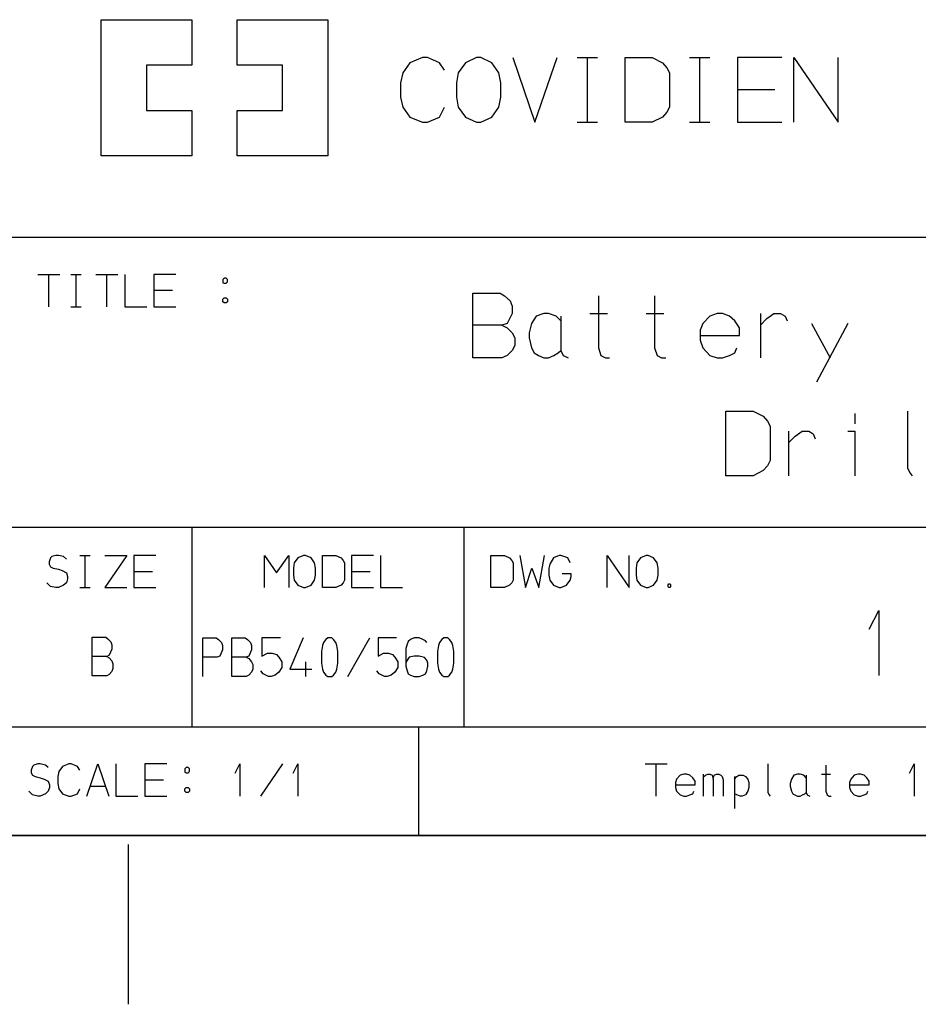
# Model space of a CAD drawing. Extents: x 0 to 1189, y 35 to 806.
# Tile 16 of 22: x 867 to 1003, y 36 to 185. Entities that reach past the tile are written whole.
import ezdxf

# ---------------------------------------------------------------- set-up
doc = ezdxf.new("R2010")
doc.units = 0
doc.layers.add('1', color=1, linetype='CONTINUOUS')

msp = doc.modelspace()

# ---------------------------------------------------------------- linework, layer by layer
at = {"layer": '1'}
for p, q in [((879.17, 164.75), (879.17, 185.38)), ((879.17, 185.38), (892.92, 185.38)), ((892.92, 185.38), (892.92, 178.5)), ((899.8, 178.5), (899.8, 185.38)), ((899.8, 185.38), (913.55, 185.38)), ((913.55, 185.38), (913.55, 164.75)), ((927.9, 179.63), (926, 178.85)), ((928.67, 179.63), (927.9, 179.63)), ((930.5, 178.85), (928.67, 179.63)), ((936.12, 179.63), (934.45, 178.85)), ((936.75, 179.63), (936.12, 179.63)), ((938.42, 178.85), (936.75, 179.63)), ((941.6, 179.63), (944.97, 169.83)), ((944.97, 169.83), (948.32, 179.63)), ((951.35, 179.63), (954.47, 179.63)), ((952.95, 169.83), (952.95, 179.63)), ((958.65, 169.83), (958.65, 179.63)), ((958.65, 179.63), (962.77, 179.63)), ((962.77, 179.63), (964.3, 178.85)), ((968.4, 179.63), (971.52, 179.63)), ((970, 169.83), (970, 179.63)), ((982.42, 179.63), (975.7, 179.63)), ((975.7, 179.63), (975.7, 169.83)), ((984.22, 169.83), (984.22, 179.63)), ((984.22, 179.63), (990.95, 169.83)), ((990.95, 169.83), (990.95, 179.63)), ((892.92, 178.5), (886.05, 178.5)), ((886.05, 178.5), (886.05, 171.63)), ((906.67, 178.5), (899.8, 178.5)), ((906.67, 171.63), (906.67, 178.5)), ((926, 178.85), (924.92, 177.33)), ((931.27, 177.73), (930.5, 178.85)), ((934.45, 178.85), (933.3, 177.33)), ((939.5, 177.33), (938.42, 178.85)), ((964.3, 178.85), (965, 178.1)), ((965, 178.1), (965.37, 177.33)), ((924.92, 177.33), (924.55, 175.8)), ((933.3, 177.33), (933.07, 175.8)), ((939.8, 175.8), (939.5, 177.33)), ((965.37, 177.33), (965.37, 172.13)), ((924.55, 175.8), (924.55, 173.65)), ((933.07, 175.8), (933.07, 173.65)), ((939.8, 173.65), (939.8, 175.8)), ((975.7, 174.8), (981.35, 174.8)), ((924.55, 173.65), (924.92, 172.13)), ((933.07, 173.65), (933.3, 172.13)), ((939.5, 172.13), (939.8, 173.65)), ((924.92, 172.13), (926, 170.58)), ((930.5, 170.58), (931.27, 172.13)), ((933.3, 172.13), (934.45, 170.58)), ((938.42, 170.58), (939.5, 172.13)), ((965.37, 172.13), (965, 171.35)), ((886.05, 171.63), (892.92, 171.63)), ((892.92, 171.63), (892.92, 164.75)), ((899.8, 164.75), (899.8, 171.63)), ((899.8, 171.63), (906.67, 171.63)), ((926, 170.58), (927.9, 169.83)), ((928.67, 169.83), (930.5, 170.58)), ((934.45, 170.58), (936.12, 169.83)), ((936.75, 169.83), (938.42, 170.58)), ((964.3, 170.58), (962.77, 169.83)), ((965, 171.35), (964.3, 170.58)), ((927.9, 169.83), (928.67, 169.83)), ((936.12, 169.83), (936.75, 169.83)), ((951.35, 169.83), (954.47, 169.83)), ((962.77, 169.83), (958.65, 169.83)), ((968.4, 169.83), (971.52, 169.83)), ((975.7, 169.83), (982.42, 169.83)), ((892.92, 164.75), (879.17, 164.75)), ((913.55, 164.75), (899.8, 164.75)), ((865.43, 152.38), (1162.45, 152.38)), ((869.55, 146.75), (872.9, 146.75)), ((871.22, 141.85), (871.22, 146.75)), ((874.55, 146.75), (876.12, 146.75)), ((875.35, 141.85), (875.35, 146.75)), ((878.35, 146.75), (881.7, 146.75)), ((880.02, 141.85), (880.02, 146.75)), ((882.75, 146.75), (882.75, 141.85)), ((890.5, 146.75), (887.15, 146.75)), ((887.15, 146.75), (887.15, 141.85)), ((897.82, 146.18), (897.62, 145.98)), ((897.62, 145.98), (897.62, 145.48)), ((897.62, 145.48), (897.82, 145.4)), ((898.15, 146.18), (897.82, 146.18)), ((897.82, 145.4), (898.15, 145.4)), ((898.35, 145.98), (898.15, 146.18)), ((898.15, 145.4), (898.35, 145.6)), ((898.35, 145.6), (898.35, 145.98)), ((887.15, 144.33), (889.97, 144.33)), ((935.55, 134.08), (935.55, 143.88)), ((935.55, 143.88), (939.67, 143.88)), ((939.67, 143.88), (940.37, 143.5)), ((940.37, 143.5), (941.2, 142.73)), ((954.6, 143.5), (954.6, 135.6)), ((963.12, 143.5), (963.12, 135.6)), ((897.62, 143), (897.82, 143.18)), ((897.62, 142.6), (897.62, 143)), ((897.82, 142.43), (897.62, 142.6)), ((897.82, 143.18), (898.15, 143.18)), ((898.15, 142.43), (897.82, 142.43)), ((898.15, 143.18), (898.35, 143)), ((898.35, 142.6), (898.15, 142.43)), ((898.35, 143), (898.35, 142.6)), ((941.2, 142.73), (941.5, 141.95)), ((941.5, 141.95), (941.5, 140.83)), ((874.55, 141.85), (876.12, 141.85)), ((882.75, 141.85), (886.1, 141.85)), ((887.15, 141.85), (890.5, 141.85)), ((941.5, 140.83), (940.75, 139.28)), ((945.15, 140.43), (944.45, 139.28)), ((946.3, 140.83), (945.15, 140.43)), ((947.05, 140.83), (946.3, 140.83)), ((948.2, 140.43), (947.05, 140.83)), ((948.9, 139.68), (948.2, 140.43)), ((948.9, 140.43), (948.9, 135.2)), ((953.3, 140.83), (955.97, 140.83)), ((961.82, 140.83), (964.5, 140.83)), ((971.5, 140.43), (970.42, 139.28)), ((972.62, 140.83), (971.5, 140.43)), ((973.4, 140.83), (972.62, 140.83)), ((974.47, 140.43), (973.4, 140.83)), ((975.3, 139.68), (974.47, 140.43)), ((979.17, 140.83), (979.17, 134.08)), ((980.17, 140.05), (981.22, 140.83)), ((981.22, 140.83), (982.22, 140.83)), ((982.22, 140.83), (982.92, 140.43)), ((982.92, 140.43), (983.22, 139.68)), ((939.97, 139.03), (935.55, 139.03)), ((940.75, 139.28), (939.97, 139.03)), ((939.97, 139.03), (940.75, 138.65)), ((944.45, 139.28), (944.07, 137.88)), ((970.42, 139.28), (970.02, 138.28)), ((976, 138.65), (975.3, 139.68)), ((979.17, 139.03), (980.17, 140.05)), ((986.92, 139.28), (989.77, 134.08)), ((992.45, 139.28), (987.7, 130.38)), ((940.75, 138.65), (941.5, 137.88)), ((941.5, 137.88), (941.9, 137.13)), ((944.07, 137.88), (944.07, 137.13)), ((970.02, 138.28), (970.02, 136.75)), ((970.02, 137.5), (976, 137.5)), ((976, 137.5), (976, 138.65)), ((941.9, 135.98), (941.5, 135.2)), ((941.9, 137.13), (941.9, 135.98)), ((944.07, 137.13), (944.45, 135.6)), ((970.02, 136.75), (970.42, 135.6)), ((940.75, 134.45), (939.97, 134.08)), ((941.5, 135.2), (940.75, 134.45)), ((944.45, 135.6), (944.85, 134.83)), ((944.85, 134.83), (945.52, 134.45)), ((945.52, 134.45), (946.3, 134.08)), ((947.05, 134.08), (947.82, 134.45)), ((947.82, 134.45), (948.5, 134.83)), ((948.5, 134.83), (948.9, 135.2)), ((948.9, 135.2), (949.27, 134.45)), ((949.27, 134.45), (950.02, 134.08)), ((954.6, 135.6), (954.97, 134.45)), ((954.97, 134.45), (955.65, 134.08)), ((963.12, 135.6), (963.5, 134.45)), ((963.5, 134.45), (964.17, 134.08)), ((970.42, 135.6), (971.5, 134.45)), ((971.5, 134.45), (972.62, 134.08)), ((973.4, 134.08), (974.47, 134.45)), ((974.47, 134.45), (975.3, 134.83)), ((975.3, 134.83), (975.62, 135.6)), ((939.97, 134.08), (935.55, 134.08)), ((946.3, 134.08), (947.05, 134.08)), ((955.65, 134.08), (956.27, 134.08)), ((964.17, 134.08), (964.8, 134.08)), ((972.62, 134.08), (973.4, 134.08)), ((973.93, 116.2), (973.93, 126)), ((973.93, 126), (978.05, 126)), ((978.05, 126), (979.58, 125.25)), ((993.5, 125.63), (993.5, 124.1)), ((1001.48, 126), (1001.48, 117.35)), ((979.58, 125.25), (980.25, 124.48)), ((980.25, 124.48), (980.65, 123.73)), ((980.65, 123.73), (980.65, 118.5)), ((983.45, 122.95), (983.45, 116.2)), ((984.43, 122.2), (985.5, 122.95)), ((985.5, 122.95), (986.5, 122.95)), ((986.5, 122.95), (987.18, 122.58)), ((987.18, 122.58), (987.48, 121.8)), ((992.43, 122.95), (993.5, 122.95)), ((993.5, 122.95), (993.5, 116.2)), ((983.45, 121.18), (984.43, 122.2)), ((980.65, 118.5), (980.25, 117.73)), ((979.58, 116.98), (978.05, 116.2)), ((980.25, 117.73), (979.58, 116.98)), ((1001.48, 117.35), (1001.88, 116.58)), ((1001.88, 116.58), (1002.18, 116.2)), ((978.05, 116.2), (973.93, 116.2)), ((865.43, 108.38), (1162.45, 108.38)), ((892.93, 108.38), (892.93, 78.13)), ((934.18, 108.38), (934.18, 78.13)), ((871.5, 103.73), (871.3, 103.15)), ((871.3, 103.15), (871.3, 102.78)), ((871.67, 103.93), (871.5, 103.73)), ((872.3, 104.13), (871.67, 103.93)), ((872.67, 104.13), (872.3, 104.13)), ((873.47, 103.93), (872.67, 104.13)), ((873.9, 103.55), (873.47, 103.93)), ((875.92, 104.13), (877.5, 104.13)), ((876.72, 99.23), (876.72, 104.13)), ((879.72, 104.13), (883.07, 104.13)), ((883.07, 104.13), (879.72, 99.23)), ((887.47, 104.13), (884.12, 104.13)), ((884.12, 104.13), (884.12, 99.23)), ((903.92, 99.23), (903.92, 104.13)), ((903.92, 104.13), (905.75, 101.5)), ((905.75, 101.5), (907.62, 104.13)), ((907.62, 104.13), (907.62, 99.23)), ((909, 103.73), (908.42, 102.98)), ((909.85, 104.13), (909, 103.73)), ((910.15, 104.13), (909.85, 104.13)), ((911, 103.73), (910.15, 104.13)), ((911.52, 102.98), (911, 103.73)), ((912.72, 99.23), (912.72, 104.13)), ((912.72, 104.13), (914.77, 104.13)), ((914.77, 104.13), (915.55, 103.73)), ((915.55, 103.73), (915.9, 103.35)), ((915.9, 103.35), (916.07, 102.98)), ((920.47, 104.13), (917.12, 104.13)), ((917.12, 104.13), (917.12, 99.23)), ((921.52, 104.13), (921.52, 99.23)), ((938.3, 99.23), (938.3, 104.13)), ((938.3, 104.13), (940.37, 104.13)), ((940.37, 104.13), (941.12, 103.73)), ((941.12, 103.73), (941.47, 103.35)), ((941.47, 103.35), (941.65, 102.98)), ((942.7, 104.13), (943.55, 99.23)), ((945.57, 99.23), (946.4, 104.13)), ((947.8, 103.73), (947.22, 102.78)), ((948.62, 104.13), (947.8, 103.73)), ((948.92, 104.13), (948.62, 104.13)), ((949.97, 103.73), (948.92, 104.13)), ((950.3, 102.98), (949.97, 103.73)), ((955.9, 99.23), (955.9, 104.13)), ((955.9, 104.13), (959.27, 99.23)), ((959.27, 99.23), (959.27, 104.13)), ((961, 103.73), (960.42, 102.98)), ((961.82, 104.13), (961, 103.73)), ((962.12, 104.13), (961.82, 104.13)), ((962.97, 103.73), (962.12, 104.13)), ((963.52, 102.98), (962.97, 103.73)), ((871.3, 102.78), (871.5, 102.4)), ((871.5, 102.4), (871.9, 102.2)), ((871.9, 102.2), (872.67, 102.03)), ((872.67, 102.03), (873.27, 101.83)), ((873.27, 101.83), (873.9, 101.5)), ((884.12, 101.7), (886.95, 101.7)), ((908.42, 102.98), (908.32, 102.2)), ((908.32, 102.2), (908.32, 101.13)), ((911.67, 102.2), (911.52, 102.98)), ((911.67, 101.13), (911.67, 102.2)), ((916.07, 102.98), (916.07, 100.35)), ((917.12, 101.7), (919.95, 101.7)), ((941.65, 102.98), (941.65, 100.35)), ((943.55, 99.23), (944.52, 102.2)), ((944.52, 102.2), (945.57, 99.23)), ((947.22, 102.78), (947.1, 102.2)), ((947.1, 102.2), (947.1, 101.13)), ((960.42, 102.98), (960.3, 102.2)), ((960.3, 102.2), (960.3, 101.13)), ((963.67, 102.2), (963.52, 102.98)), ((963.67, 101.13), (963.67, 102.2)), ((873.9, 101.5), (874.07, 100.93)), ((874.07, 100.55), (873.9, 99.98)), ((874.07, 100.93), (874.07, 100.55)), ((908.32, 101.13), (908.42, 100.35)), ((908.42, 100.35), (909, 99.6)), ((911, 99.6), (911.52, 100.35)), ((911.52, 100.35), (911.67, 101.13)), ((916.07, 100.35), (915.9, 99.98)), ((941.65, 100.35), (941.47, 99.98)), ((947.1, 101.13), (947.22, 100.35)), ((947.22, 100.35), (947.8, 99.6)), ((950.47, 101.33), (949.12, 101.33)), ((949.77, 99.6), (950.3, 100.35)), ((950.3, 100.35), (950.47, 100.93)), ((950.47, 100.93), (950.47, 101.33)), ((960.3, 101.13), (960.42, 100.35)), ((960.42, 100.35), (961, 99.6)), ((962.97, 99.6), (963.52, 100.35)), ((963.52, 100.35), (963.67, 101.13)), ((871.5, 99.4), (870.92, 99.98)), ((872.3, 99.23), (871.5, 99.4)), ((872.67, 99.23), (872.3, 99.23)), ((873.47, 99.6), (872.67, 99.23)), ((873.9, 99.98), (873.47, 99.6)), ((875.92, 99.23), (877.5, 99.23)), ((879.72, 99.23), (883.07, 99.23)), ((884.12, 99.23), (887.47, 99.23)), ((909, 99.6), (909.85, 99.23)), ((909.85, 99.23), (910.15, 99.23)), ((910.15, 99.23), (911, 99.6)), ((914.77, 99.23), (912.72, 99.23)), ((915.55, 99.6), (914.77, 99.23)), ((915.9, 99.98), (915.55, 99.6)), ((917.12, 99.23), (920.47, 99.23)), ((921.52, 99.23), (924.87, 99.23)), ((940.37, 99.23), (938.3, 99.23)), ((941.12, 99.6), (940.37, 99.23)), ((941.47, 99.98), (941.12, 99.6)), ((947.8, 99.6), (948.62, 99.23)), ((948.62, 99.23), (948.92, 99.23)), ((948.92, 99.23), (949.77, 99.6)), ((961, 99.6), (961.82, 99.23)), ((961.82, 99.23), (962.12, 99.23)), ((962.12, 99.23), (962.97, 99.6)), ((965.2, 99.65), (965.27, 99.8)), ((965.2, 99.35), (965.2, 99.65)), ((965.27, 99.23), (965.2, 99.35)), ((965.27, 99.8), (965.47, 99.8)), ((965.47, 99.23), (965.27, 99.23)), ((965.47, 99.8), (965.55, 99.65)), ((965.55, 99.35), (965.47, 99.23)), ((965.55, 99.65), (965.55, 99.35)), ((995.68, 92.95), (997.13, 95.75)), ((997.13, 95.75), (997.13, 85.93)), ((877.8, 85.83), (877.8, 91.73)), ((877.8, 91.73), (879.85, 91.73)), ((879.85, 91.73), (880.2, 91.48)), ((880.2, 91.48), (880.62, 91.03)), ((894.58, 85.73), (894.58, 91.6)), ((894.58, 91.6), (896.63, 91.6)), ((896.63, 91.6), (896.98, 91.38)), ((896.98, 91.38), (897.4, 90.93)), ((898.98, 85.73), (898.98, 91.6)), ((898.98, 91.6), (901.03, 91.6)), ((901.03, 91.6), (901.38, 91.38)), ((901.38, 91.38), (901.8, 90.93)), ((906.35, 91.6), (903.55, 91.6)), ((903.55, 91.6), (903.55, 88.85)), ((909.83, 91.6), (907.78, 86.88)), ((913.25, 91.38), (912.9, 90.93)), ((913.55, 91.6), (913.25, 91.38)), ((914.15, 91.6), (913.55, 91.6)), ((914.43, 91.38), (914.15, 91.6)), ((914.78, 90.93), (914.43, 91.38)), ((916.58, 85.73), (919.93, 91.6)), ((923.95, 91.6), (921.18, 91.6)), ((921.18, 91.6), (921.18, 88.85)), ((926.1, 91.38), (925.75, 91.08)), ((926.63, 91.6), (926.1, 91.38)), ((927.43, 91.6), (926.63, 91.6)), ((927.98, 91.38), (927.43, 91.6)), ((928.35, 91.15), (927.98, 91.38)), ((928.55, 90.93), (928.35, 91.15)), ((930.85, 91.38), (930.5, 90.93)), ((931.15, 91.6), (930.85, 91.38)), ((931.75, 91.6), (931.15, 91.6)), ((932.03, 91.38), (931.75, 91.6)), ((932.38, 90.93), (932.03, 91.38)), ((880.77, 89.88), (880.4, 88.98)), ((880.62, 91.03), (880.77, 90.58)), ((880.77, 90.58), (880.77, 89.88)), ((897.55, 89.78), (897.18, 88.85)), ((897.4, 90.93), (897.55, 90.45)), ((897.55, 90.45), (897.55, 89.78)), ((901.95, 89.78), (901.58, 88.85)), ((901.8, 90.93), (901.95, 90.45)), ((901.95, 90.45), (901.95, 89.78)), ((912.75, 90.45), (912.6, 89.55)), ((912.9, 90.93), (912.75, 90.45)), ((914.93, 90.45), (914.78, 90.93)), ((915.08, 89.55), (914.93, 90.45)), ((925.58, 90.68), (925.38, 90)), ((925.38, 90), (925.38, 87.33)), ((925.75, 91.08), (925.58, 90.68)), ((930.35, 90.45), (930.2, 89.55)), ((930.5, 90.93), (930.35, 90.45)), ((932.53, 90.45), (932.38, 90.93)), ((932.68, 89.55), (932.53, 90.45)), ((880, 88.8), (877.8, 88.8)), ((880.4, 88.98), (880, 88.8)), ((880, 88.8), (880.4, 88.58)), ((880.4, 88.58), (880.77, 88.13)), ((880.77, 88.13), (880.95, 87.68)), ((896.78, 88.7), (894.58, 88.7)), ((897.18, 88.85), (896.78, 88.7)), ((901.18, 88.7), (898.98, 88.7)), ((901.58, 88.85), (901.18, 88.7)), ((901.18, 88.7), (901.58, 88.48)), ((901.58, 88.48), (901.95, 88)), ((903.55, 88.85), (904.38, 89.3)), ((904.38, 89.3), (905.13, 89.3)), ((905.13, 89.3), (905.75, 89.08)), ((905.75, 89.08), (906.13, 88.7)), ((906.13, 88.7), (906.55, 88)), ((912.6, 89.55), (912.6, 87.78)), ((915.08, 87.78), (915.08, 89.55)), ((921.18, 88.85), (921.98, 89.3)), ((921.98, 89.3), (922.73, 89.3)), ((922.73, 89.3), (923.35, 89.08)), ((923.35, 89.08), (923.73, 88.7)), ((923.73, 88.7), (924.15, 88)), ((925.58, 88.25), (925.38, 87.78)), ((925.9, 88.7), (925.58, 88.25)), ((926.63, 88.85), (925.9, 88.7)), ((927.43, 88.85), (926.63, 88.85)), ((928.2, 88.63), (927.43, 88.85)), ((928.55, 88.25), (928.2, 88.63)), ((928.73, 87.78), (928.55, 88.25)), ((930.2, 89.55), (930.2, 87.78)), ((932.68, 87.78), (932.68, 89.55)), ((880.95, 86.98), (880.77, 86.53)), ((880.95, 87.68), (880.95, 86.98)), ((901.95, 88), (902.15, 87.55)), ((902.15, 86.88), (901.95, 86.4)), ((902.15, 87.55), (902.15, 86.88)), ((903.75, 86.18), (903.38, 86.63)), ((906.55, 87.1), (906.13, 86.4)), ((906.55, 88), (906.55, 87.1)), ((907.78, 86.88), (911.13, 86.88)), ((910.18, 88), (910.18, 85.73)), ((912.6, 87.78), (912.75, 86.88)), ((912.75, 86.88), (912.9, 86.4)), ((914.78, 86.4), (914.93, 86.88)), ((914.93, 86.88), (915.08, 87.78)), ((921.35, 86.18), (920.98, 86.63)), ((924.15, 87.1), (923.73, 86.4)), ((924.15, 88), (924.15, 87.1)), ((925.38, 87.33), (925.58, 86.63)), ((925.58, 86.63), (925.75, 86.18)), ((928.35, 86.18), (928.55, 86.63)), ((928.55, 86.63), (928.73, 87.33)), ((928.73, 87.33), (928.73, 87.78)), ((930.2, 87.78), (930.35, 86.88)), ((930.35, 86.88), (930.5, 86.4)), ((932.38, 86.4), (932.53, 86.88)), ((932.53, 86.88), (932.68, 87.78)), ((880, 85.83), (877.8, 85.83)), ((880.4, 86.05), (880, 85.83)), ((880.77, 86.53), (880.4, 86.05)), ((901.18, 85.73), (898.98, 85.73)), ((901.58, 85.95), (901.18, 85.73)), ((901.95, 86.4), (901.58, 85.95)), ((904.55, 85.73), (903.75, 86.18)), ((904.93, 85.73), (904.55, 85.73)), ((905.55, 85.95), (904.93, 85.73)), ((906.13, 86.4), (905.55, 85.95)), ((912.9, 86.4), (913.25, 85.95)), ((913.25, 85.95), (913.55, 85.73)), ((913.55, 85.73), (914.15, 85.73)), ((914.15, 85.73), (914.43, 85.95)), ((914.43, 85.95), (914.78, 86.4)), ((922.15, 85.73), (921.35, 86.18)), ((922.55, 85.73), (922.15, 85.73)), ((923.15, 85.95), (922.55, 85.73)), ((923.73, 86.4), (923.15, 85.95)), ((925.75, 86.18), (926.1, 85.95)), ((926.1, 85.95), (926.63, 85.73)), ((926.63, 85.73), (927.43, 85.73)), ((927.43, 85.73), (927.98, 85.95)), ((927.98, 85.95), (928.35, 86.18)), ((930.5, 86.4), (930.85, 85.95)), ((930.85, 85.95), (931.15, 85.73)), ((931.15, 85.73), (931.75, 85.73)), ((931.75, 85.73), (932.03, 85.95)), ((932.03, 85.95), (932.38, 86.4)), ((865.43, 78.13), (1162.45, 78.13)), ((927.3, 78.13), (927.3, 61.63)), ((868.75, 72.1), (868.55, 71.53)), ((868.93, 72.3), (868.75, 72.1)), ((869.55, 72.5), (868.93, 72.3)), ((869.93, 72.5), (869.55, 72.5)), ((870.73, 72.3), (869.93, 72.5)), ((871.15, 71.93), (870.73, 72.3)), ((873.3, 72.1), (872.75, 71.35)), ((874.25, 72.5), (873.3, 72.1)), ((874.63, 72.5), (874.25, 72.5)), ((875.55, 72.1), (874.63, 72.5)), ((875.93, 71.53), (875.55, 72.1)), ((876.98, 67.58), (878.65, 72.5)), ((878.65, 72.5), (880.33, 67.58)), ((881.38, 72.5), (881.38, 67.58)), ((889.13, 72.5), (885.78, 72.5)), ((885.78, 72.5), (885.78, 67.58)), ((892.05, 71.93), (891.85, 71.73)), ((891.85, 71.73), (891.85, 71.23)), ((892.38, 71.93), (892.05, 71.93)), ((892.58, 71.73), (892.38, 71.93)), ((892.58, 71.35), (892.58, 71.73)), ((899.48, 71.08), (900.2, 72.5)), ((900.2, 72.5), (900.2, 67.58)), ((903.38, 67.58), (906.73, 72.5)), ((908.28, 71.08), (909, 72.5)), ((909, 72.5), (909, 67.58)), ((961.68, 72.5), (965.05, 72.5)), ((963.35, 67.58), (963.35, 72.5)), ((980.28, 72.5), (980.28, 68.15)), ((989.08, 72.3), (989.08, 68.35)), ((1001.78, 71.08), (1002.5, 72.5)), ((1002.5, 72.5), (1002.5, 67.58)), ((868.55, 71.53), (868.55, 71.15)), ((868.55, 71.15), (868.75, 70.78)), ((868.75, 70.78), (869.15, 70.58)), ((869.15, 70.58), (869.93, 70.38)), ((869.93, 70.38), (870.53, 70.2)), ((870.53, 70.2), (871.15, 69.88)), ((872.75, 71.35), (872.58, 70.58)), ((872.58, 70.58), (872.58, 69.5)), ((891.85, 71.23), (892.05, 71.15)), ((892.05, 71.15), (892.38, 71.15)), ((892.38, 71.15), (892.58, 71.35)), ((966.45, 70.2), (966.28, 69.68)), ((967, 70.78), (966.45, 70.2)), ((967.58, 70.95), (967, 70.78)), ((967.95, 70.95), (967.58, 70.95)), ((968.48, 70.78), (967.95, 70.95)), ((968.9, 70.38), (968.48, 70.78)), ((969.25, 69.88), (968.9, 70.38)), ((970.48, 70.95), (970.48, 67.58)), ((970.48, 70.2), (970.6, 70.58)), ((970.6, 70.58), (970.83, 70.78)), ((970.83, 70.78), (971.18, 70.95)), ((971.18, 70.95), (971.48, 70.95)), ((971.48, 70.95), (971.83, 70.78)), ((971.83, 70.78), (972, 70.2)), ((972, 70.2), (972.15, 70.78)), ((972, 70.2), (972, 67.58)), ((972.15, 70.78), (972.5, 70.95)), ((972.5, 70.95), (972.85, 70.95)), ((972.85, 70.95), (973.15, 70.78)), ((973.15, 70.78), (973.35, 70.58)), ((973.35, 70.58), (973.5, 70.08)), ((975.23, 70.58), (975.23, 65.75)), ((975.23, 70.2), (975.58, 70.58)), ((975.58, 70.58), (975.88, 70.78)), ((975.88, 70.78), (976.55, 70.78)), ((976.55, 70.78), (976.9, 70.58)), ((976.9, 70.58), (977.25, 70.2)), ((977.25, 70.2), (977.4, 69.68)), ((983.88, 70.2), (983.68, 69.5)), ((984.23, 70.78), (983.88, 70.2)), ((984.8, 70.95), (984.23, 70.78)), ((985.18, 70.95), (984.8, 70.95)), ((985.75, 70.78), (985.18, 70.95)), ((986.1, 70.38), (985.75, 70.78)), ((986.1, 70.78), (986.1, 68.15)), ((988.43, 70.95), (989.78, 70.95)), ((992.88, 70.2), (992.68, 69.68)), ((993.4, 70.78), (992.88, 70.2)), ((993.98, 70.95), (993.4, 70.78)), ((994.35, 70.95), (993.98, 70.95)), ((994.9, 70.78), (994.35, 70.95)), ((995.3, 70.38), (994.9, 70.78)), ((995.65, 69.88), (995.3, 70.38)), ((871.15, 69.88), (871.33, 69.3)), ((871.33, 68.93), (871.15, 68.35)), ((871.33, 69.3), (871.33, 68.93)), ((872.58, 69.5), (872.75, 68.73)), ((872.75, 68.73), (873.3, 67.98)), ((875.55, 67.98), (875.93, 68.73)), ((877.48, 69.13), (879.83, 69.13)), ((885.78, 70.08), (888.6, 70.08)), ((891.85, 68.73), (892.05, 68.93)), ((891.85, 68.35), (891.85, 68.73)), ((892.05, 68.93), (892.38, 68.93)), ((892.38, 68.93), (892.58, 68.73)), ((892.58, 68.73), (892.58, 68.35)), ((966.28, 69.68), (966.28, 68.93)), ((966.28, 69.3), (969.25, 69.3)), ((966.28, 68.93), (966.45, 68.35)), ((969.25, 69.3), (969.25, 69.88)), ((973.5, 70.08), (973.5, 67.58)), ((977.4, 68.93), (977.25, 68.35)), ((977.4, 69.68), (977.4, 68.93)), ((983.68, 69.5), (983.68, 69.13)), ((983.68, 69.13), (983.88, 68.35)), ((992.68, 69.68), (992.68, 68.93)), ((992.68, 69.3), (995.65, 69.3)), ((992.68, 68.93), (992.88, 68.35)), ((995.65, 69.3), (995.65, 69.88)), ((868.75, 67.78), (868.18, 68.35)), ((869.55, 67.58), (868.75, 67.78)), ((869.93, 67.58), (869.55, 67.58)), ((870.73, 67.98), (869.93, 67.58)), ((871.15, 68.35), (870.73, 67.98)), ((873.3, 67.98), (874.25, 67.58)), ((874.25, 67.58), (874.63, 67.58)), ((874.63, 67.58), (875.55, 67.98)), ((881.38, 67.58), (884.73, 67.58)), ((885.78, 67.58), (889.13, 67.58)), ((892.05, 68.15), (891.85, 68.35)), ((892.38, 68.15), (892.05, 68.15)), ((892.58, 68.35), (892.38, 68.15)), ((966.45, 68.35), (967, 67.78)), ((967, 67.78), (967.58, 67.58)), ((967.58, 67.58), (967.95, 67.58)), ((967.95, 67.58), (968.48, 67.78)), ((968.48, 67.78), (968.9, 67.98)), ((968.9, 67.98), (969.05, 68.35)), ((975.58, 67.78), (975.23, 67.98)), ((976.08, 67.58), (975.58, 67.78)), ((976.4, 67.58), (976.08, 67.58)), ((976.9, 67.78), (976.4, 67.58)), ((977.25, 68.35), (976.9, 67.78)), ((980.28, 68.15), (980.48, 67.78)), ((980.48, 67.78), (980.63, 67.58)), ((983.88, 68.35), (984.08, 67.98)), ((984.08, 67.98), (984.4, 67.78)), ((984.4, 67.78), (984.8, 67.58)), ((984.8, 67.58), (985.18, 67.58)), ((985.18, 67.58), (985.55, 67.78)), ((985.55, 67.78), (985.9, 67.98)), ((985.9, 67.98), (986.1, 68.15)), ((986.1, 68.15), (986.28, 67.78)), ((986.28, 67.78), (986.65, 67.58)), ((989.08, 68.35), (989.28, 67.78)), ((989.28, 67.78), (989.6, 67.58)), ((989.6, 67.58), (989.93, 67.58)), ((992.88, 68.35), (993.4, 67.78)), ((993.4, 67.78), (993.98, 67.58)), ((993.98, 67.58), (994.35, 67.58)), ((994.35, 67.58), (994.9, 67.78)), ((994.9, 67.78), (995.3, 67.98)), ((995.3, 67.98), (995.48, 68.35)), ((1162.45, 61.63), (26.55, 61.63)), ((502.35, 61.63), (1162.45, 61.63)), ((883.3, 36.03), (883.3, 60.25))]:
    msp.add_line(p, q, dxfattribs=at)

doc.saveas('drawing.dxf')
